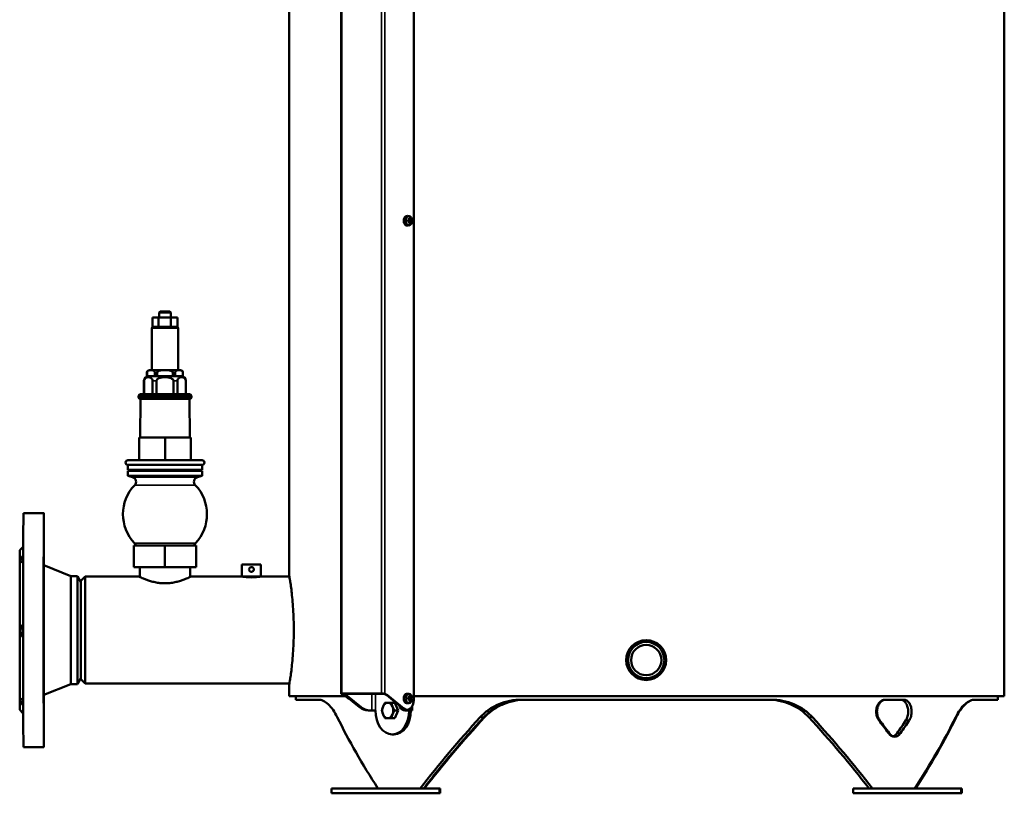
# Model space of a CAD drawing. Header units: millimetres. Extents: x -1252 to 7038, y -1657 to 2073.
# Tile 30 of 54: x 5079 to 5899, y -453 to 191. Entities that reach past the tile are written whole.
import ezdxf

# ---------------------------------------------------------------- set-up
doc = ezdxf.new("R2010")
doc.units = ezdxf.units.MM
doc.layers.add('Видимые тонкие (ГОСТ)', color=7, linetype='Continuous', lineweight=35)
doc.layers.add('Видимый контур (ГОСТ)', color=7, linetype='Continuous', lineweight=50)

msp = doc.modelspace()

# ---------------------------------------------------------------- linework, layer by layer
at = {"layer": 'Видимые тонкие (ГОСТ)'}
for p, q in [((5347.07, -369.96), (5347.07, 521)), ((5380.26, 521), (5380.26, -369.96)), ((5383.09, 521), (5383.09, -370.16)), ((5210.71, -65.5), (5188.76, -65.5)), ((5184.77, -102.47), (5184.73, -102.47)), ((5193.18, -102.47), (5191.29, -102.47)), ((5208.14, -102.47), (5206.25, -102.47)), ((5214.73, -102.47), (5214.69, -102.47)), ((5182.33, -109.47), (5182.23, -109.47)), ((5192.62, -109.47), (5189.4, -109.47)), ((5210.03, -109.47), (5206.8, -109.47)), ((5217.23, -109.47), (5217.13, -109.47)), ((5221.73, -121.97), (5177.73, -121.97)), ((5177.73, -122.93), (5221.73, -122.93)), ((5172.74, -189.65), (5226.73, -189.65)), ((5174.49, -196.26), (5224.98, -196.26)), ((5174.38, -244.62), (5225.09, -244.62)), ((5347.78, -370.01), (5347.78, -370.16)), ((5349.65, -371.3), (5349.2, -371.3)), ((5350.26, -371.88), (5351.67, -371.88)), ((5352.03, -373.32), (5351.68, -373.32)), ((5372.21, -384), (5372.21, -370.01)), ((5375.04, -384), (5375.04, -370.01)), ((5385.21, -371.3), (5384.51, -371.3)), ((5363.26, -381.32), (5361.84, -381.32)), ((5398.67, -382.27), (5397.96, -382.27)), ((5398.62, -383.61), (5400.04, -383.61)), ((5404.69, -384), (5404.69, -381.95)), ((5465.44, -389.65), (5462.48, -389.65)), ((5736.31, -389.65), (5739.27, -389.65)), ((5794.69, -392.07), (5795.3, -392.07)), ((5817.25, -392.07), (5820.08, -392.07)), ((5859.12, -389.65), (5858.73, -389.65)), ((5803.3, -402.93), (5802.71, -402.93)), ((5812.72, -402.93), (5809.89, -402.93))]:
    msp.add_line(p, q, dxfattribs=at)
at = {"layer": 'Видимый контур (ГОСТ)'}
for p, q in [((5899.23, -372), (5899.23, 625)), ((5303.23, -271.55), (5303.23, 524.55)), ((5346.49, 521), (5346.49, -369.98)), ((5407.16, 501), (5407.16, -375.34)), ((5403.15, 27.81), (5401.75, 27.98)), ((5402.05, 24.69), (5402.87, 24.69)), ((5403.62, 25.94), (5403.16, 25.56)), ((5403.78, 25.04), (5403.24, 25.04)), ((5403.24, 25.04), (5403.24, 25.04)), ((5404.52, 24.69), (5405, 24.69)), ((5403.15, 20.19), (5401.75, 20.02)), ((5402.87, 23.31), (5402.05, 23.31)), ((5402.77, 24.38), (5402.06, 24.38)), ((5402.06, 23.62), (5402.77, 23.62)), ((5402.76, 23.62), (5402.76, 24.38)), ((5402.78, 23.61), (5402.77, 23.62)), ((5402.99, 24.38), (5402.84, 24.46)), ((5402.99, 23.62), (5402.84, 23.54)), ((5402.99, 24.38), (5404.24, 24.38)), ((5404.24, 23.62), (5402.99, 23.62)), ((5403.16, 22.44), (5403.62, 22.06)), ((5403.24, 22.96), (5403.78, 22.96)), ((5403.78, 22.96), (5403.78, 22.96)), ((5404.24, 24.39), (5404.24, 24.38)), ((5404.72, 24.38), (5404.24, 24.38)), ((5404.24, 23.62), (5404.72, 23.62)), ((5405, 23.31), (5404.52, 23.31)), ((5189.35, -56.5), (5194.2, -56.5)), ((5189.35, -64.59), (5189.35, -56.5)), ((5194.2, -56.5), (5204.59, -56.5)), ((5194.2, -64.59), (5194.2, -56.5)), ((5195.77, -51.5), (5194.77, -52.5)), ((5204.7, -52.5), (5194.77, -52.5)), ((5194.77, -56.5), (5194.77, -52.5)), ((5195.77, -51.5), (5203.7, -51.5)), ((5203.7, -51.5), (5204.7, -52.5)), ((5204.59, -56.5), (5210.12, -56.5)), ((5204.59, -64.59), (5204.59, -56.5)), ((5204.7, -56.5), (5204.7, -52.5)), ((5210.12, -64.59), (5210.12, -56.5)), ((5188.76, -65.5), (5188.76, -100.47)), ((5189.77, -64.5), (5193.79, -64.5)), ((5195.1, -64.5), (5203.69, -64.5)), ((5205.07, -64.5), (5209.64, -64.5)), ((5210.71, -65.5), (5210.71, -100.47)), ((5184.73, -105.47), (5184.73, -102.47)), ((5184.73, -105.47), (5184.77, -105.47)), ((5184.77, -105.47), (5184.77, -102.47)), ((5188.03, -105.47), (5184.77, -105.47)), ((5186.73, -100.47), (5212.73, -100.47)), ((5191.29, -105.47), (5188.03, -105.47)), ((5191.29, -102.47), (5191.29, -105.47)), ((5191.29, -105.47), (5193.18, -105.47)), ((5193.18, -105.47), (5193.18, -102.47)), ((5199.71, -105.47), (5193.18, -105.47)), ((5206.25, -105.47), (5199.71, -105.47)), ((5206.25, -102.47), (5206.25, -105.47)), ((5206.25, -105.47), (5208.14, -105.47)), ((5208.14, -105.47), (5208.14, -102.47)), ((5211.42, -105.47), (5208.14, -105.47)), ((5214.69, -105.47), (5211.42, -105.47)), ((5214.69, -102.47), (5214.69, -105.47)), ((5214.69, -105.47), (5214.73, -105.47)), ((5214.73, -105.47), (5214.73, -102.47)), ((5182.23, -120.47), (5182.23, -109.47)), ((5182.33, -120.47), (5182.33, -109.47)), ((5189.4, -109.47), (5189.4, -120.47)), ((5192.62, -120.47), (5192.62, -109.47)), ((5206.8, -109.47), (5206.8, -120.47)), ((5210.03, -120.47), (5210.03, -109.47)), ((5217.13, -109.47), (5217.13, -120.47)), ((5217.23, -120.47), (5217.23, -109.47)), ((5177.73, -121.97), (5177.73, -122.93)), ((5179.23, -120.47), (5220.23, -120.47)), ((5221.73, -121.97), (5221.73, -122.93)), ((5179.23, -124.43), (5178.92, -156.5)), ((5179.23, -124.43), (5220.23, -124.43)), ((5220.23, -124.43), (5220.55, -156.5)), ((5178.19, -156.5), (5178.28, -156.5)), ((5178.19, -175.47), (5178.19, -156.5)), ((5178.28, -156.5), (5199.82, -156.5)), ((5178.28, -175.47), (5178.28, -156.5)), ((5199.82, -175.47), (5199.82, -156.5)), ((5199.82, -156.5), (5221.28, -156.5)), ((5221.28, -175.47), (5221.28, -156.5)), ((5168.73, -179.46), (5230.73, -179.46)), ((5168.73, -179.46), (5168.73, -183.46)), ((5168.84, -175.47), (5230.62, -175.47)), ((5230.73, -179.46), (5230.73, -183.46)), ((5168.73, -183.46), (5230.73, -183.46)), ((5168.73, -184.46), (5230.73, -184.46)), ((5168.73, -184.46), (5168.73, -188.46)), ((5168.73, -188.46), (5230.73, -188.46)), ((5172.74, -189.65), (5168.73, -188.46)), ((5170.23, -183.46), (5170.23, -184.46)), ((5226.73, -189.65), (5230.73, -188.46)), ((5229.23, -183.46), (5229.23, -184.46)), ((5230.73, -184.46), (5230.73, -188.46)), ((5081.73, -219.5), (5098.73, -219.5)), ((5078.73, -250.5), (5081.64, -247.6)), ((5173.71, -246.5), (5199.69, -246.5)), ((5173.71, -264.5), (5173.71, -246.5)), ((5199.69, -246.5), (5225.71, -246.5)), ((5199.69, -264.5), (5199.69, -246.5)), ((5225.71, -246.5), (5225.75, -246.5)), ((5225.71, -264.5), (5225.71, -246.5)), ((5225.75, -264.5), (5225.75, -246.5)), ((5279.73, -262.5), (5263.73, -262.5)), ((5263.73, -272.5), (5263.73, -262.5)), ((5279.73, -272.5), (5279.73, -262.5)), ((5121.23, -272), (5098.73, -263)), ((5173.71, -264.5), (5199.69, -264.5)), ((5178.78, -272.76), (5178.78, -264.5)), ((5199.69, -264.5), (5225.71, -264.5)), ((5220.69, -272.76), (5220.69, -264.5)), ((5225.71, -264.5), (5225.75, -264.5)), ((5121.23, -272), (5126.85, -272)), ((5129.72, -276.98), (5126.85, -272)), ((5129.73, -276), (5133.23, -272.5)), ((5178.23, -272.5), (5133.23, -272.5)), ((5263.73, -272.5), (5221.23, -272.5)), ((5279.73, -272.5), (5263.73, -272.5)), ((5264.73, -272.54), (5264.73, -272.5)), ((5278.73, -272.54), (5278.73, -272.5)), ((5303.46, -272.5), (5279.73, -272.5)), ((5600.82, -325.38), (5600.78, -325.38)), ((5129.72, -357.02), (5126.85, -362)), ((5129.73, -358), (5133.23, -361.5)), ((5600.82, -358.62), (5600.78, -358.62)), ((5121.23, -362), (5098.73, -371)), ((5121.23, -362), (5126.85, -362)), ((5303.46, -361.5), (5133.23, -361.5)), ((5303.23, -372), (5303.23, -362.45)), ((5303.23, -372), (5350.06, -372)), ((5308.73, -375), (5308.73, -372)), ((5327.73, -375), (5308.73, -375)), ((5347.07, -369.96), (5380.26, -369.96)), ((5380.97, -370.01), (5347.78, -370.01)), ((5351.68, -373.32), (5349.2, -371.3)), ((5361.84, -381.32), (5350.26, -371.88)), ((5351.67, -371.88), (5363.26, -381.32)), ((5397.96, -382.27), (5384.51, -371.3)), ((5385.21, -371.3), (5398.67, -382.27)), ((5403.15, -370.19), (5401.75, -370.02)), ((5402.05, -373.31), (5402.87, -373.31)), ((5402.87, -374.69), (5402.05, -374.69)), ((5402.77, -373.62), (5402.06, -373.62)), ((5402.06, -374.38), (5402.77, -374.38)), ((5402.76, -374.38), (5402.76, -373.62)), ((5402.78, -374.39), (5402.77, -374.38)), ((5402.99, -373.62), (5402.84, -373.54)), ((5402.99, -374.38), (5402.84, -374.46)), ((5402.99, -373.62), (5404.24, -373.62)), ((5404.24, -374.38), (5402.99, -374.38)), ((5403.62, -372.06), (5403.16, -372.44)), ((5403.16, -375.56), (5403.62, -375.94)), ((5403.78, -372.96), (5403.24, -372.96)), ((5403.24, -372.96), (5403.24, -372.96)), ((5403.24, -375.04), (5403.78, -375.04)), ((5403.78, -375.04), (5403.78, -375.04)), ((5404.24, -373.61), (5404.24, -373.62)), ((5404.72, -373.62), (5404.24, -373.62)), ((5404.24, -374.38), (5404.72, -374.38)), ((5404.52, -373.31), (5405, -373.31)), ((5405, -374.69), (5404.52, -374.69)), ((5407.16, -372), (5899.23, -372)), ((5704.92, -375), (5496.79, -375)), ((5815.32, -375), (5799.94, -375)), ((5893.73, -375), (5874.45, -375)), ((5893.73, -375), (5893.73, -372)), ((5078.73, -383.5), (5081.64, -386.4)), ((5368.93, -384), (5370.34, -384)), ((5370.34, -384), (5372.21, -384)), ((5372.21, -384), (5375.04, -384)), ((5375.04, -384), (5375.04, -384)), ((5375.04, -384), (5375.04, -384.01)), ((5375.04, -384.01), (5375.04, -384.01)), ((5391.38, -377.5), (5388.47, -377.5)), ((5394.03, -384), (5391.12, -384)), ((5391.38, -377.5), (5394.03, -384)), ((5394.03, -384), (5391.38, -390.5)), ((5401.5, -383.34), (5400.79, -383.34)), ((5401.41, -384), (5402.82, -384)), ((5403.15, -377.81), (5401.75, -377.98)), ((5404.69, -384), (5402.82, -384)), ((5403.27, -384.01), (5403.27, -384)), ((5403.28, -384.01), (5403.27, -384.01)), ((5404.7, -384.01), (5403.28, -384.01)), ((5404.69, -384), (5404.69, -384.01)), ((5404.69, -384), (5405.87, -384)), ((5405.87, -380.44), (5405.87, -384)), ((5391.38, -390.5), (5388.47, -390.5)), ((5389.16, -404), (5390.58, -404)), ((5081.73, -414.5), (5098.73, -414.5)), ((5428.49, -449), (5338.49, -449)), ((5338.49, -453), (5338.49, -449)), ((5429.1, -449), (5428.49, -449)), ((5428.49, -453), (5428.49, -449)), ((5429.1, -453), (5429.1, -449)), ((5863.36, -449), (5773.36, -449)), ((5773.36, -453), (5773.36, -449)), ((5863.97, -449), (5863.36, -449)), ((5863.36, -453), (5863.36, -449)), ((5863.97, -453), (5863.97, -449)), ((5428.49, -453), (5338.49, -453)), ((5429.1, -453), (5428.49, -453)), ((5863.36, -453), (5773.36, -453)), ((5863.97, -453), (5863.36, -453))]:
    msp.add_line(p, q, dxfattribs=at)
for centre, radius, start, end in [((5189.76, -65.5), 1, 101.86249, 180), ((5209.71, -65.5), 1, 0, 65.73556), ((5186.23, -109.47), 4, 90, 180), ((5186.73, -102.47), 2, 90, 180), ((5212.73, -102.47), 2, 0, 90), ((5213.23, -109.47), 4, 0, 90), ((5179.23, -121.97), 1.5, 90, 180), ((5179.23, -122.93), 1.5, 180, 270), ((5220.23, -121.97), 1.5, 0, 90), ((5220.23, -122.93), 1.5, 270, 0), ((5168.84, -177.47), 2, 90, 266.86446), ((5230.62, -177.47), 2, 273.13554, 90), ((5199.73, -220.5), 35, 136.16349, 223.5718), ((5171.6, -193.49), 4, 316.16349, 73.46808), ((5227.87, -193.49), 4, 106.53192, 223.83651), ((5199.73, -220.5), 35, 316.4282, 43.83651), ((5166.86, -251.77), 10.37, 30.56026, 43.5718), ((5232.61, -251.77), 10.37, 136.4282, 149.43974)]:
    msp.add_arc(centre, radius, start, end, dxfattribs=at)
for centre, major_axis, ratio, start_param, end_param in [((5401.5, 24), (0, -4), 0.708095, 3.053746, 6.371032), ((5400.42, 24), (0, -6.36), 0.257778, 1.462241, 1.679352), ((5398.72, 24.71), (4.97, 3.52), 0.4993, 5.250994, 5.402108), ((5398.57, 24.92), (-5.18, -3.67), 0.4993, 2.132237, 2.23768), ((5399.66, 22.92), (-5.89, -2.4), 0.353851, 3.748237, 3.965348), ((5398.73, 24), (0, -6.44), 0.706117, 1.752124, 1.899603), ((5398.95, 24), (0, 6.16), 0.706117, 4.882131, 5.032192), ((5399.49, 24), (0, -6.16), 0.706117, 1.740538, 1.890599), ((5399.73, 24.71), (4.97, -3.52), 0.4993, 0.881077, 1.032191), ((5430.91, -19.33), (-34.72, 46.61), 0.179841, 5.811585, 5.811803), ((5399.71, 24), (0, 6.44), 0.706117, 4.893716, 5.041196), ((5399.88, 24.92), (-5.18, 3.67), 0.4993, 4.045505, 4.150949), ((5398.9, 24), (0, 6.36), 0.96548, 4.603833, 4.820944), ((5429.9, 68.75), (-34.72, -46.61), 0.179841, 0.471382, 0.4716), ((5398.72, 23.29), (-4.97, 3.52), 0.4993, 4.02267, 4.173784), ((5398.57, 23.07), (5.18, -3.67), 0.4993, 0.903912, 1.009356), ((5398.73, 24), (0, -6.44), 0.706117, 1.24199, 1.389469), ((5399.66, 25.08), (5.89, -2.4), 0.353851, 5.45943, 5.676541), ((5398.95, 24), (0, 6.16), 0.706117, 4.392586, 4.542647), ((5367.53, 67.33), (34.72, -46.61), 0.179841, 0.205043, 0.205261), ((5399.49, 24), (0, -6.16), 0.706117, 1.250993, 1.401055), ((5399.73, 23.29), (-4.97, -3.52), 0.4993, 2.109402, 2.260515), ((5399.71, 24), (0, 6.44), 0.706117, 4.383582, 4.531062), ((5399.88, 23.07), (5.18, 3.67), 0.4993, 5.273829, 5.379273), ((5368.54, -20.75), (34.72, 46.61), 0.179841, 6.077924, 6.078142), ((5098.73, -317), (0, 97.5), 0.001398, 5.298806, 10.409157), ((5081.73, -317), (0, 97.5), 0.001398, 0, 3.141593), ((5078.73, -317), (0, 66.5), 0.001398, 0.001398, 3.140195), ((5098.73, -317), (0, 54), 0.001398, 6.282626, 9.425337), ((5121.23, -317), (0, 45), 0.001398, 0, 3.141593), ((5126.85, -317), (0, 45), 0.001398, 6.280764, 9.4272), ((5129.73, -317), (0, -41), 0.001398, 3.142991, 6.281787), ((5133.23, -317), (0, -44.5), 0.001398, 3.141593, 6.283185), ((5345.66, -379.96), (0, 10), 0.708095, 5.759587, 6.081827), ((5346.37, -379.96), (0, 10), 0.708095, 5.863885, 6.081827), ((5353.09, -364.95), (0, -8), 0.708095, 5.397365, 5.759587), ((5354.51, -364.95), (0, 8), 0.708095, 2.255772, 2.617994), ((5353.45, -368.99), (0, -5), 0.708095, 5.759587, 6.075803), ((5380.97, -379.96), (0, 10), 0.708095, 5.759587, 6.081827), ((5381.67, -379.96), (0, 10), 0.708095, 5.759587, 6.081827), ((5401.5, -374), (0, -4), 0.708095, 3.053746, 6.371032), ((5401.5, -375.34), (0, -8), 0.708095, 5.759587, 7.853982), ((5400.42, -374), (0, -6.36), 0.257778, 1.462241, 1.679352), ((5429.9, -329.25), (-34.72, -46.61), 0.179841, 0.471382, 0.4716), ((5398.72, -373.29), (4.97, 3.52), 0.4993, 5.250994, 5.402108), ((5398.72, -374.71), (-4.97, 3.52), 0.4993, 4.02267, 4.173784), ((5398.57, -373.08), (-5.18, -3.67), 0.4993, 2.132237, 2.23768), ((5398.57, -374.93), (5.18, -3.67), 0.4993, 0.903912, 1.009356), ((5399.66, -375.08), (-5.89, -2.4), 0.353851, 3.748237, 3.965348), ((5398.73, -374), (0, -6.44), 0.706117, 1.752124, 1.899603), ((5398.73, -374), (0, -6.44), 0.706117, 1.24199, 1.389469), ((5399.66, -372.92), (5.89, -2.4), 0.353851, 5.45943, 5.676541), ((5398.95, -374), (0, 6.16), 0.706117, 4.882131, 5.032192), ((5398.95, -374), (0, 6.16), 0.706117, 4.392586, 4.542647), ((5367.53, -330.67), (34.72, -46.61), 0.179841, 0.205043, 0.205261), ((5399.49, -374), (0, -6.16), 0.706117, 1.740538, 1.890599), ((5399.49, -374), (0, -6.16), 0.706117, 1.250993, 1.401055), ((5399.73, -373.29), (4.97, -3.52), 0.4993, 0.881077, 1.032191), ((5430.91, -417.33), (-34.72, 46.61), 0.179841, 5.811585, 5.811803), ((5399.73, -374.71), (-4.97, -3.52), 0.4993, 2.109402, 2.260515), ((5399.71, -374), (0, 6.44), 0.706117, 4.893716, 5.041196), ((5399.71, -374), (0, 6.44), 0.706117, 4.383582, 4.531062), ((5399.88, -373.08), (-5.18, 3.67), 0.4993, 4.045505, 4.150949), ((5399.88, -374.93), (5.18, 3.67), 0.4993, 5.273829, 5.379273), ((5368.54, -418.75), (34.72, 46.61), 0.179841, 6.077924, 6.078142), ((5398.9, -374), (0, 6.36), 0.96548, 4.603833, 4.820944), ((5368.93, -364), (0, -20), 0.708095, 5.759587, 6.283185), ((5370.34, -364), (0, -20), 0.708095, 5.759587, 6.283185), ((5389.16, -384), (0, -20), 0.706117, 4.712889, 7.853482), ((5385.41, -384), (0, -6.5), 0.706117, 4.18879, 5.235988), ((5385.41, -384), (0, 6.5), 0.706117, 0, 1.047198), ((5385.41, -384), (0, 6.5), 0.706117, 5.235988, 6.283185), ((5385.41, -384), (0, 6.5), 0.706117, 4.18879, 5.235988), ((5390.58, -384), (0, -20), 0.706117, 0, 1.570296), ((5399.74, -375.77), (0, -8), 0.708095, 5.225157, 6.085315), ((5401.15, -375.77), (0, -8), 0.708095, 5.587387, 6.085315), ((5400.79, -375.34), (0, -8), 0.708095, 5.759587, 6.283185), ((5401.41, -364), (0, -20), 0.708095, 6.085315, 6.283185), ((5402.82, -364), (0, -20), 0.708095, 6.085315, 6.283185), ((5601.23, -474), (-270.16, 270.16), 0.415033, 0.884849, 1.091824), ((5385.41, -384), (0, -6.5), 0.706117, 5.235988, 6.283185), ((5385.41, -384), (0, -6.5), 0.706117, 0, 1.047198), ((5601.23, -474), (-270.16, -270.16), 0.415033, 4.813238, 5.020213), ((5601.23, -474), (266.46, 266.46), 0.415033, 1.667466, 1.877431), ((5601.23, -474), (266.62, 266.62), 0.413395, 1.666068, 1.876032), ((5601.23, -474), (266.62, -266.62), 0.413395, 1.26556, 1.475524), ((5601.23, -474), (270.31, -270.31), 0.413395, 1.264371, 1.471346), ((5601.23, -410), (270.31, -270.31), 0.413395, 1.202973, 1.24013), ((5601.23, -410), (270.16, -270.16), 0.415033, 1.201575, 1.238732), ((5601.23, -410), (266.62, 266.62), 0.413395, 5.128901, 5.166574), ((5601.23, -410), (270.31, 270.31), 0.413395, 5.128566, 5.165723), ((5601.23, -474), (270.31, 270.31), 0.413395, 5.189964, 5.396938), ((5601.23, -474), (-270.16, -270.16), 0.415033, 2.049769, 2.256744)]:
    msp.add_ellipse(centre, major_axis=major_axis, ratio=ratio, start_param=start_param, end_param=end_param, dxfattribs=at)
for centre, major_axis, ratio in [((5402.91, 24), (0, 3.83), 0.708095), ((5098.68, -251.36), (0, 9), 0.001398), ((5098.79, -250.66), (0, 9), 0.001398), ((5098.63, -317.7), (0, -9), 0.001398), ((5600.78, -342), (0, -16.62), 0.999999), ((5600.78, -342), (0, 15.12), 0.999999), ((5600.78, -342), (0, 12.62), 0.999999), ((5098.68, -383.34), (0, -9), 0.001398), ((5098.79, -382.64), (0, -9), 0.001398), ((5402.91, -374), (0, 3.83), 0.708095)]:
    msp.add_ellipse(centre, major_axis=major_axis, ratio=ratio, dxfattribs=at)
for points in [[(5402.87, 24.69), (5402.84, 24.59), (5402.81, 24.49), (5402.78, 24.39)], [(5403.21, 25.16), (5403.22, 25.12), (5403.23, 25.08), (5403.24, 25.04)], [(5404.18, 25.16), (5404.05, 25.12), (5403.92, 25.08), (5403.78, 25.04)], [(5404.52, 24.69), (5404.43, 24.59), (5404.34, 24.49), (5404.24, 24.39)], [(5402.87, 23.31), (5402.84, 23.41), (5402.81, 23.51), (5402.78, 23.61)], [(5403.21, 22.84), (5403.22, 22.88), (5403.23, 22.92), (5403.24, 22.96)], [(5404.18, 22.84), (5404.05, 22.88), (5403.92, 22.92), (5403.78, 22.96)], [(5404.52, 23.31), (5404.43, 23.41), (5404.34, 23.51), (5404.24, 23.61)], [(5189.55, -64.52), (5189.63, -64.51), (5189.7, -64.5), (5189.77, -64.5)], [(5193.79, -64.5), (5193.92, -64.5), (5194.07, -64.53), (5194.2, -64.59)], [(5194.2, -64.59), (5194.49, -64.53), (5194.82, -64.5), (5195.1, -64.5)], [(5203.69, -64.5), (5203.97, -64.5), (5204.3, -64.53), (5204.59, -64.59)], [(5204.59, -64.59), (5204.75, -64.53), (5204.92, -64.5), (5205.07, -64.5)], [(5209.64, -64.5), (5209.79, -64.5), (5209.96, -64.53), (5210.12, -64.59)], [(5402.87, -373.31), (5402.84, -373.41), (5402.81, -373.51), (5402.78, -373.61)], [(5402.87, -374.69), (5402.84, -374.59), (5402.81, -374.49), (5402.78, -374.39)], [(5403.21, -372.84), (5403.22, -372.88), (5403.23, -372.92), (5403.24, -372.96)], [(5403.21, -375.16), (5403.22, -375.12), (5403.23, -375.08), (5403.24, -375.04)], [(5404.18, -372.84), (5404.05, -372.88), (5403.92, -372.92), (5403.78, -372.96)], [(5404.18, -375.16), (5404.05, -375.12), (5403.92, -375.08), (5403.78, -375.04)], [(5404.52, -373.31), (5404.43, -373.41), (5404.34, -373.51), (5404.24, -373.61)], [(5404.52, -374.69), (5404.43, -374.59), (5404.34, -374.49), (5404.24, -374.39)]]:
    msp.add_open_spline(points, degree=3, dxfattribs=at)
for points, weights in [([(5403.04, 26.08), (5403.06, 26.01), (5403.08, 25.94)], [1, 1.00025945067, 1]), ([(5403.62, 25.94), (5403.81, 26.01), (5404.01, 26.08)], [1, 1.00025945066, 1]), ([(5405, 24.69), (5404.86, 24.53), (5404.72, 24.38)], [1, 1.00025945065, 1]), ([(5403.08, 22.06), (5403.06, 21.99), (5403.04, 21.92)], [1, 1.00025945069, 1]), ([(5404.01, 21.92), (5403.81, 21.99), (5403.62, 22.06)], [1, 1.00025945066, 1]), ([(5404.72, 23.62), (5404.86, 23.47), (5405, 23.31)], [1, 1.00025945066, 1]), ([(5403.04, -371.92), (5403.06, -371.99), (5403.08, -372.06)], [1, 1.00025945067, 1]), ([(5403.08, -375.94), (5403.06, -376.01), (5403.04, -376.08)], [1, 1.00025945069, 1]), ([(5403.62, -372.06), (5403.81, -371.99), (5404.01, -371.92)], [1, 1.00025945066, 1]), ([(5404.01, -376.08), (5403.81, -376.01), (5403.62, -375.94)], [1, 1.00025945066, 1]), ([(5405, -373.31), (5404.86, -373.47), (5404.72, -373.62)], [1, 1.00025945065, 1]), ([(5404.72, -374.38), (5404.86, -374.53), (5405, -374.69)], [1, 1.00025945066, 1]), ([(5380.52, -384), (5380.82, -382.26), (5381.43, -380.75)], [1, 1.0379548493, 1]), ([(5381.43, -387.25), (5380.82, -385.74), (5380.52, -384)], [1, 1.0379548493, 1]), ([(5381.43, -380.75), (5382.05, -379.24), (5383.17, -377.5)], [1, 1.0379548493, 1]), ([(5383.17, -377.5), (5384.18, -377.5), (5385.41, -377.5)], [1, 1.0379548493, 1]), ([(5385.41, -377.5), (5386.64, -377.5), (5388.47, -377.5)], [1, 1.0379548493, 1]), ([(5388.47, -377.5), (5388.77, -379.24), (5389.38, -380.75)], [1, 1.0379548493, 1]), ([(5389.38, -380.75), (5390, -382.26), (5391.12, -384)], [1, 1.0379548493, 1]), ([(5391.12, -384), (5390, -385.74), (5389.38, -387.25)], [1, 1.0379548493, 1]), ([(5383.17, -390.5), (5382.05, -388.76), (5381.43, -387.25)], [1, 1.0379548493, 1]), ([(5385.41, -390.5), (5384.18, -390.5), (5383.17, -390.5)], [1, 1.0379548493, 1]), ([(5388.47, -390.5), (5386.64, -390.5), (5385.41, -390.5)], [1, 1.0379548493, 1]), ([(5389.38, -387.25), (5388.77, -388.76), (5388.47, -390.5)], [1, 1.0379548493, 1])]:
    msp.add_rational_spline(points, weights, degree=2, dxfattribs=at)
for points, knots in [([(5182.33, -109.47), (5182.33, -109.25), (5182.36, -108.99), (5182.46, -108.53), (5182.56, -108.25), (5182.82, -107.74), (5183.05, -107.45), (5184.02, -106.54), (5185.02, -106.35), (5186.71, -106.35), (5187.71, -106.54), (5188.68, -107.45), (5188.91, -107.74), (5189.17, -108.25), (5189.27, -108.53), (5189.37, -108.99), (5189.4, -109.25), (5189.4, -109.47)], [-2.380126, -2.380126, -2.380126, -2.380126, -2.313924, -2.313924, -2.229043, -2.229043, -2.092833, -2.092833, -1.586751, -1.586751, -1.080669, -1.080669, -0.944459, -0.944459, -0.859577, -0.859577, -0.793375, -0.793375, -0.793375, -0.793375]), ([(5184.77, -102.47), (5184.77, -102.32), (5184.79, -102.16), (5184.88, -101.85), (5184.96, -101.67), (5185.18, -101.33), (5185.37, -101.15), (5185.91, -100.78), (5186.34, -100.67), (5187.2, -100.55), (5187.64, -100.53), (5188.43, -100.53), (5188.86, -100.55), (5189.73, -100.67), (5190.15, -100.78), (5190.69, -101.15), (5190.89, -101.33), (5191.11, -101.67), (5191.19, -101.85), (5191.27, -102.16), (5191.29, -102.32), (5191.29, -102.47)], [-2.062347, -2.062347, -2.062347, -2.062347, -2.018869, -2.018869, -1.957786, -1.957786, -1.85143, -1.85143, -1.613164, -1.613164, -1.374898, -1.374898, -1.136632, -1.136632, -0.898366, -0.898366, -0.792009, -0.792009, -0.730926, -0.730926, -0.687449, -0.687449, -0.687449, -0.687449]), ([(5192.62, -109.47), (5192.62, -109.25), (5192.68, -108.99), (5192.88, -108.53), (5193.08, -108.25), (5193.61, -107.74), (5194.07, -107.45), (5196.01, -106.54), (5198.02, -106.35), (5201.4, -106.35), (5203.41, -106.54), (5205.35, -107.45), (5205.81, -107.74), (5206.34, -108.25), (5206.54, -108.53), (5206.74, -108.99), (5206.8, -109.25), (5206.8, -109.47)], [-2.380126, -2.380126, -2.380126, -2.380126, -2.313924, -2.313924, -2.229043, -2.229043, -2.092833, -2.092833, -1.586751, -1.586751, -1.080669, -1.080669, -0.944459, -0.944459, -0.859577, -0.859577, -0.793375, -0.793375, -0.793375, -0.793375]), ([(5193.18, -102.47), (5193.18, -102.32), (5193.22, -102.16), (5193.38, -101.85), (5193.55, -101.67), (5193.99, -101.33), (5194.38, -101.15), (5195.47, -100.78), (5196.32, -100.67), (5198.05, -100.55), (5198.92, -100.53), (5200.51, -100.53), (5201.38, -100.55), (5203.11, -100.67), (5203.96, -100.78), (5205.05, -101.15), (5205.44, -101.33), (5205.88, -101.67), (5206.04, -101.85), (5206.21, -102.16), (5206.25, -102.32), (5206.25, -102.47)], [-2.062347, -2.062347, -2.062347, -2.062347, -2.018869, -2.018869, -1.957786, -1.957786, -1.85143, -1.85143, -1.613164, -1.613164, -1.374898, -1.374898, -1.136632, -1.136632, -0.898366, -0.898366, -0.792009, -0.792009, -0.730926, -0.730926, -0.687449, -0.687449, -0.687449, -0.687449]), ([(5208.14, -102.47), (5208.14, -102.32), (5208.16, -102.16), (5208.24, -101.85), (5208.33, -101.67), (5208.55, -101.33), (5208.74, -101.15), (5209.29, -100.78), (5209.71, -100.67), (5210.58, -100.55), (5211.02, -100.53), (5211.81, -100.53), (5212.25, -100.55), (5213.12, -100.67), (5213.54, -100.78), (5214.09, -101.15), (5214.28, -101.33), (5214.5, -101.67), (5214.59, -101.85), (5214.67, -102.16), (5214.69, -102.32), (5214.69, -102.47)], [-2.062347, -2.062347, -2.062347, -2.062347, -2.018869, -2.018869, -1.957786, -1.957786, -1.85143, -1.85143, -1.613164, -1.613164, -1.374898, -1.374898, -1.136632, -1.136632, -0.898366, -0.898366, -0.792009, -0.792009, -0.730926, -0.730926, -0.687449, -0.687449, -0.687449, -0.687449]), ([(5210.03, -109.47), (5210.03, -109.25), (5210.05, -108.99), (5210.16, -108.53), (5210.26, -108.25), (5210.52, -107.74), (5210.75, -107.45), (5211.72, -106.54), (5212.73, -106.35), (5214.42, -106.35), (5215.43, -106.54), (5216.41, -107.45), (5216.64, -107.74), (5216.9, -108.25), (5217, -108.53), (5217.1, -108.99), (5217.13, -109.25), (5217.13, -109.47)], [-2.380126, -2.380126, -2.380126, -2.380126, -2.313924, -2.313924, -2.229043, -2.229043, -2.092833, -2.092833, -1.586751, -1.586751, -1.080669, -1.080669, -0.944459, -0.944459, -0.859577, -0.859577, -0.793375, -0.793375, -0.793375, -0.793375]), ([(5081.62, -260.26), (5081.57, -260.27), (5081.52, -260.28), (5080.91, -260.4), (5080.36, -260.39), (5079.6, -260.01), (5079.38, -259.63), (5079.39, -258.59), (5079.6, -257.89), (5080.37, -256.34), (5080.92, -255.49), (5081.54, -254.64), (5081.58, -254.57), (5081.63, -254.51)], [4.43352, 4.43352, 4.43352, 4.43352, 4.459398, 4.459398, 4.767026, 4.767026, 5.074653, 5.074653, 5.382281, 5.382281, 5.689909, 5.689909, 5.714487, 5.714487, 5.714487, 5.714487]), ([(5271.72, -268.5), (5271.47, -268.5), (5271.2, -268.45), (5270.71, -268.25), (5270.49, -268.09), (5270.13, -267.74), (5269.98, -267.51), (5269.77, -267.02), (5269.72, -266.75), (5269.72, -266.25), (5269.77, -265.98), (5269.98, -265.49), (5270.13, -265.26), (5270.49, -264.91), (5270.71, -264.76), (5271.2, -264.55), (5271.47, -264.5), (5271.97, -264.5), (5272.24, -264.55), (5272.74, -264.76), (5272.96, -264.91), (5273.31, -265.26), (5273.47, -265.49), (5273.67, -265.98), (5273.72, -266.25), (5273.72, -266.5)], [0.3027374, 0.3027374, 0.3027374, 0.3027374, 0.3784165, 0.3784165, 0.4540955, 0.4540955, 0.5297852, 0.5297852, 0.6054748, 0.6054748, 0.6811645, 0.6811645, 0.7568541, 0.7568541, 0.8325332, 0.8325332, 0.9082123, 0.9082123, 0.9838913, 0.9838913, 1.0595704, 1.0595704, 1.13526, 1.13526, 1.2109497, 1.2109497, 1.2109497, 1.2109497]), ([(5271.73, -264.5), (5271.47, -264.5), (5271.2, -264.55), (5270.71, -264.76), (5270.49, -264.91), (5270.14, -265.26), (5269.99, -265.48), (5269.78, -265.97), (5269.73, -266.24), (5269.73, -266.76), (5269.78, -267.03), (5269.99, -267.52), (5270.14, -267.74), (5270.49, -268.09), (5270.71, -268.24), (5271.2, -268.45), (5271.47, -268.5), (5271.72, -268.5)], [-0.9222578, -0.9222578, -0.9222578, -0.9222578, -0.8457641, -0.8457641, -0.768991, -0.768991, -0.6920079, -0.6920079, -0.6150249, -0.6150249, -0.5380418, -0.5380418, -0.4610588, -0.4610588, -0.3842856, -0.3842856, -0.3080715, -0.3080715, -0.3080715, -0.3080715]), ([(5271.73, -268.5), (5271.48, -268.5), (5271.21, -268.45), (5270.72, -268.24), (5270.5, -268.09), (5270.15, -267.74), (5270, -267.52), (5269.79, -267.03), (5269.74, -266.76), (5269.74, -266.24), (5269.79, -265.97), (5270, -265.48), (5270.15, -265.26), (5270.5, -264.91), (5270.72, -264.76), (5271.21, -264.55), (5271.48, -264.5), (5271.73, -264.5)], [-0.921699, -0.921699, -0.921699, -0.921699, -0.8457641, -0.8457641, -0.768991, -0.768991, -0.6920079, -0.6920079, -0.6150249, -0.6150249, -0.5380418, -0.5380418, -0.4610588, -0.4610588, -0.3842856, -0.3842856, -0.3083508, -0.3083508, -0.3083508, -0.3083508]), ([(5271.73, -264.5), (5271.48, -264.5), (5271.22, -264.55), (5270.73, -264.76), (5270.51, -264.91), (5270.15, -265.26), (5270, -265.49), (5269.8, -265.98), (5269.74, -266.25), (5269.74, -266.75), (5269.8, -267.02), (5270, -267.51), (5270.15, -267.74), (5270.51, -268.09), (5270.73, -268.25), (5271.22, -268.45), (5271.48, -268.5), (5271.73, -268.5)], [1.5148045, 1.5148045, 1.5148045, 1.5148045, 1.5893662, 1.5893662, 1.6650452, 1.6650452, 1.7407349, 1.7407349, 1.8164245, 1.8164245, 1.8921142, 1.8921142, 1.9678038, 1.9678038, 2.0434829, 2.0434829, 2.1180445, 2.1180445, 2.1180445, 2.1180445]), ([(5273.72, -266.5), (5273.72, -266.75), (5273.67, -267.02), (5273.47, -267.51), (5273.31, -267.74), (5272.96, -268.09), (5272.74, -268.25), (5272.24, -268.45), (5271.97, -268.5), (5271.72, -268.5)], [0, 0, 0, 0, 0.0756896, 0.0756896, 0.1513793, 0.1513793, 0.2270584, 0.2270584, 0.3027374, 0.3027374, 0.3027374, 0.3027374]), ([(5199.7, -278.04), (5198.33, -278.04), (5196.91, -277.96), (5194.12, -277.66), (5192.73, -277.44), (5190.1, -276.89), (5188.84, -276.57), (5186.52, -275.88), (5185.45, -275.52), (5183.57, -274.84), (5182.68, -274.49), (5181.12, -273.83), (5180.44, -273.53), (5179.33, -273.03), (5178.92, -272.83), (5178.36, -272.57), (5178.23, -272.5), (5178.24, -272.5), (5178.37, -272.57), (5178.69, -272.72), (5178.73, -272.74), (5178.78, -272.76)], [-13.202992, -13.202992, -13.202992, -13.202992, -12.789917, -12.789917, -12.376841, -12.376841, -11.963766, -11.963766, -11.550691, -11.550691, -11.138579, -11.138579, -10.726467, -10.726467, -10.314356, -10.314356, -9.902244, -9.902244, -9.490132, -9.490132, -9.431636, -9.431636, -9.431636, -9.431636]), ([(5221.23, -272.5), (5221.23, -272.5), (5221.1, -272.57), (5220.54, -272.83), (5220.11, -273.03), (5219.01, -273.53), (5218.32, -273.83), (5216.75, -274.49), (5215.86, -274.84), (5213.97, -275.52), (5212.9, -275.88), (5210.58, -276.57), (5209.32, -276.89), (5206.68, -277.44), (5205.29, -277.66), (5202.5, -277.96), (5201.08, -278.04), (5199.7, -278.04)], [-3.300748, -3.300748, -3.300748, -3.300748, -2.888636, -2.888636, -2.476524, -2.476524, -2.064413, -2.064413, -1.652301, -1.652301, -1.239226, -1.239226, -0.82615, -0.82615, -0.413075, -0.413075, 0, 0, 0, 0]), ([(5271.72, -273.09), (5270.81, -273.09), (5269.84, -273.06), (5268.06, -272.95), (5267.24, -272.87), (5265.96, -272.72), (5265.4, -272.64), (5264.66, -272.53), (5264.48, -272.5), (5264.48, -272.5), (5264.57, -272.51), (5264.74, -272.54)], [-4.377961, -4.377961, -4.377961, -4.377961, -4.104335, -4.104335, -3.83071, -3.83071, -3.55709, -3.55709, -3.283471, -3.283471, -3.099626, -3.099626, -3.099626, -3.099626]), ([(5278.98, -272.5), (5278.98, -272.5), (5278.8, -272.53), (5278.06, -272.64), (5277.5, -272.72), (5276.21, -272.87), (5275.39, -272.95), (5273.61, -273.06), (5272.64, -273.09), (5271.72, -273.09)], [-1.09449, -1.09449, -1.09449, -1.09449, -0.820871, -0.820871, -0.547252, -0.547252, -0.273626, -0.273626, 0, 0, 0, 0]), ([(5303.32, -272.5), (5303.32, -272.45), (5303.31, -272.4), (5303.24, -271.77), (5303.22, -271.5), (5303.26, -271.5), (5303.33, -271.77), (5303.54, -272.93), (5303.69, -273.81), (5304.06, -276.13), (5304.28, -277.58), (5304.74, -280.92), (5304.99, -282.81), (5305.45, -286.84), (5305.69, -289.12), (5306.15, -294.09), (5306.36, -296.77), (5306.7, -302.38), (5306.84, -305.3), (5307.03, -311.18), (5307.07, -314.14), (5307.07, -317)], [19.672508, 19.672508, 19.672508, 19.672508, 19.743348, 19.743348, 20.601747, 20.601747, 21.460145, 21.460145, 22.318543, 22.318543, 23.176941, 23.176941, 24.035339, 24.035339, 24.893753, 24.893753, 25.752167, 25.752167, 26.610581, 26.610581, 27.468995, 27.468995, 27.468995, 27.468995]), ([(5081.6, -323.32), (5081.54, -323.26), (5081.49, -323.2), (5080.86, -322.46), (5080.32, -321.61), (5079.55, -319.7), (5079.34, -318.64), (5079.34, -316.59), (5079.55, -315.53), (5080.32, -313.64), (5080.86, -312.8), (5081.49, -312.07), (5081.54, -312.01), (5081.6, -311.94)], [4.430807, 4.430807, 4.430807, 4.430807, 4.459398, 4.459398, 4.767026, 4.767026, 5.074653, 5.074653, 5.382281, 5.382281, 5.689909, 5.689909, 5.718507, 5.718507, 5.718507, 5.718507]), ([(5307.07, -317), (5307.07, -319.86), (5307.03, -322.82), (5306.84, -328.7), (5306.7, -331.62), (5306.36, -337.23), (5306.15, -339.91), (5305.69, -344.88), (5305.45, -347.16), (5304.99, -351.19), (5304.74, -353.08), (5304.28, -356.42), (5304.06, -357.87), (5303.69, -360.19), (5303.54, -361.07), (5303.33, -362.23), (5303.26, -362.5), (5303.22, -362.5), (5303.24, -362.23), (5303.31, -361.6), (5303.32, -361.55), (5303.32, -361.5)], [0, 0, 0, 0, 0.858414, 0.858414, 1.716828, 1.716828, 2.575242, 2.575242, 3.433657, 3.433657, 4.292055, 4.292055, 5.150453, 5.150453, 6.008851, 6.008851, 6.867249, 6.867249, 7.725647, 7.725647, 7.796488, 7.796488, 7.796488, 7.796488]), ([(5081.63, -380.04), (5081.58, -379.97), (5081.54, -379.91), (5080.92, -379.06), (5080.37, -378.22), (5079.6, -376.69), (5079.39, -376.01), (5079.39, -375), (5079.6, -374.64), (5080.36, -374.3), (5080.91, -374.31), (5081.53, -374.44), (5081.57, -374.45), (5081.62, -374.46)], [4.434989, 4.434989, 4.434989, 4.434989, 4.459398, 4.459398, 4.767026, 4.767026, 5.074653, 5.074653, 5.382281, 5.382281, 5.689909, 5.689909, 5.715658, 5.715658, 5.715658, 5.715658]), ([(5327.73, -375), (5328.92, -375), (5330.21, -375.29), (5332.9, -376.53), (5334.3, -377.49), (5337.09, -380.06), (5338.48, -381.68), (5341.06, -385.38), (5342.26, -387.43), (5343.35, -389.65)], [-7.776844, -7.776844, -7.776844, -7.776844, -6.76915, -6.76915, -5.761456, -5.761456, -4.753762, -4.753762, -3.797799, -3.797799, -3.797799, -3.797799]), ([(5347.08, -370.16), (5346.9, -370.11), (5346.75, -370.07), (5346.54, -370.01), (5346.49, -369.99), (5346.49, -369.97), (5346.54, -369.96), (5346.74, -369.96), (5346.9, -369.96), (5347.07, -369.96)], [0.919488, 0.919488, 0.919488, 0.919488, 0.9954699, 0.9954699, 1.0714518, 1.0714518, 1.1468094, 1.1468094, 1.2221669, 1.2221669, 1.2221669, 1.2221669]), ([(5347.78, -370.01), (5347.69, -370.01), (5347.62, -370.01), (5347.51, -370.02), (5347.49, -370.03), (5347.49, -370.05), (5347.52, -370.07), (5347.62, -370.11), (5347.7, -370.14), (5347.78, -370.16)], [-0.6094565, -0.6094565, -0.6094565, -0.6094565, -0.5718304, -0.5718304, -0.5342043, -0.5342043, -0.4959961, -0.4959961, -0.4577879, -0.4577879, -0.4577879, -0.4577879]), ([(5380.26, -369.96), (5380.44, -369.96), (5380.66, -369.96), (5381.16, -369.96), (5381.42, -369.97), (5381.93, -369.99), (5382.2, -370.01), (5382.69, -370.07), (5382.91, -370.11), (5383.09, -370.16)], [0.6110862, 0.6110862, 0.6110862, 0.6110862, 0.6864437, 0.6864437, 0.7618013, 0.7618013, 0.8377832, 0.8377832, 0.9137651, 0.9137651, 0.9137651, 0.9137651]), ([(5382.38, -370.16), (5382.3, -370.14), (5382.18, -370.11), (5381.94, -370.07), (5381.8, -370.05), (5381.55, -370.03), (5381.42, -370.02), (5381.17, -370.01), (5381.06, -370.01), (5380.97, -370.01)], [-0.456398, -0.456398, -0.456398, -0.456398, -0.4181898, -0.4181898, -0.3799816, -0.3799816, -0.3423555, -0.3423555, -0.3047294, -0.3047294, -0.3047294, -0.3047294]), ([(5462.48, -389.65), (5464.51, -387.43), (5466.81, -385.38), (5471.95, -381.68), (5474.82, -380.06), (5480.85, -377.49), (5484.02, -376.53), (5490.42, -375.29), (5493.65, -375), (5496.79, -375)], [-12.075332, -12.075332, -12.075332, -12.075332, -11.11937, -11.11937, -10.111676, -10.111676, -9.103982, -9.103982, -8.096288, -8.096288, -8.096288, -8.096288]), ([(5499.89, -375), (5496.74, -375), (5493.5, -375.29), (5487.07, -376.53), (5483.89, -377.49), (5477.83, -380.06), (5474.94, -381.68), (5469.78, -385.38), (5467.48, -387.43), (5465.44, -389.65)], [8.116526, 8.116526, 8.116526, 8.116526, 9.126276, 9.126276, 10.136026, 10.136026, 11.145776, 11.145776, 12.102228, 12.102228, 12.102228, 12.102228]), ([(5466.15, -389.65), (5468.27, -387.35), (5470.68, -385.22), (5475.95, -381.52), (5478.82, -379.93), (5484.82, -377.42), (5487.97, -376.49), (5494.33, -375.28), (5497.54, -375), (5500.65, -375)], [-12.101825, -12.101825, -12.101825, -12.101825, -11.1055, -11.1055, -10.109175, -10.109175, -9.112851, -9.112851, -8.116526, -8.116526, -8.116526, -8.116526]), ([(5736.31, -389.65), (5734.27, -387.43), (5731.97, -385.38), (5726.8, -381.68), (5723.91, -380.06), (5717.84, -377.49), (5714.66, -376.53), (5708.22, -375.29), (5704.97, -375), (5701.82, -375)], [3.798722, 3.798722, 3.798722, 3.798722, 4.755173, 4.755173, 5.764924, 5.764924, 6.774674, 6.774674, 7.784424, 7.784424, 7.784424, 7.784424]), ([(5704.92, -375), (5708.06, -375), (5711.29, -375.29), (5717.7, -376.53), (5720.87, -377.49), (5726.91, -380.06), (5729.78, -381.68), (5734.93, -385.38), (5737.23, -387.43), (5739.27, -389.65)], [-7.776844, -7.776844, -7.776844, -7.776844, -6.76915, -6.76915, -5.761456, -5.761456, -4.753762, -4.753762, -3.797799, -3.797799, -3.797799, -3.797799]), ([(5794.69, -392.07), (5794.69, -392.07), (5794.69, -392.07), (5794.02, -391.18), (5793.44, -390.06), (5792.67, -387.6), (5792.48, -386.26), (5792.48, -383.74), (5792.67, -382.41), (5793.44, -379.94), (5794.02, -378.82), (5795.35, -377.04), (5796.2, -376.27), (5798.03, -375.25), (5799.02, -375), (5799.94, -375)], [-3.768494, -3.768494, -3.768494, -3.768494, -3.768233, -3.768233, -3.39151, -3.39151, -3.014786, -3.014786, -2.638063, -2.638063, -2.26134, -2.26134, -1.884162, -1.884162, -1.506984, -1.506984, -1.506984, -1.506984]), ([(5800.54, -375), (5799.62, -375), (5798.63, -375.25), (5796.81, -376.27), (5795.97, -377.04), (5794.64, -378.82), (5794.06, -379.94), (5793.29, -382.41), (5793.1, -383.74), (5793.1, -385), (5793.1, -386.26), (5793.29, -387.6), (5794.06, -390.06), (5794.64, -391.18), (5795.3, -392.07), (5795.3, -392.07), (5795.3, -392.07)], [-1.507803, -1.507803, -1.507803, -1.507803, -1.130625, -1.130625, -0.753447, -0.753447, -0.376723, -0.376723, 0, 0, 0, 0.376723, 0.376723, 0.753447, 0.753447, 0.753707, 0.753707, 0.753707, 0.753707]), ([(5817.25, -392.07), (5817.25, -392.07), (5817.25, -392.07), (5817.84, -391.18), (5818.35, -390.06), (5819.02, -387.6), (5819.18, -386.26), (5819.18, -385), (5819.18, -383.74), (5819.02, -382.41), (5818.35, -379.94), (5817.84, -378.82), (5816.66, -377.04), (5815.91, -376.27), (5814.26, -375.25), (5813.35, -375), (5812.49, -375)], [5.275929, 5.275929, 5.275929, 5.275929, 5.276196, 5.276196, 5.652921, 5.652921, 6.029645, 6.029645, 6.029645, 6.40637, 6.40637, 6.783094, 6.783094, 7.160286, 7.160286, 7.537477, 7.537477, 7.537477, 7.537477]), ([(5815.32, -375), (5816.18, -375), (5817.08, -375.25), (5818.74, -376.27), (5819.49, -377.04), (5820.67, -378.82), (5821.18, -379.94), (5821.85, -382.41), (5822.02, -383.74), (5822.02, -385), (5822.02, -386.26), (5821.85, -387.6), (5821.18, -390.06), (5820.67, -391.18), (5820.08, -392.07), (5820.08, -392.07), (5820.08, -392.07)], [-1.507803, -1.507803, -1.507803, -1.507803, -1.130625, -1.130625, -0.753447, -0.753447, -0.376723, -0.376723, 0, 0, 0, 0.376723, 0.376723, 0.753447, 0.753447, 0.753707, 0.753707, 0.753707, 0.753707]), ([(5858.73, -389.65), (5859.86, -387.35), (5861.12, -385.23), (5863.76, -381.52), (5865.15, -379.94), (5867.92, -377.43), (5869.31, -376.49), (5871.98, -375.28), (5873.27, -375), (5874.45, -375)], [-12.074947, -12.074947, -12.074947, -12.074947, -11.080282, -11.080282, -10.085617, -10.085617, -9.090953, -9.090953, -8.096288, -8.096288, -8.096288, -8.096288]), ([(5874.74, -375), (5873.55, -375), (5872.26, -375.29), (5869.57, -376.53), (5868.17, -377.49), (5865.38, -380.06), (5863.99, -381.68), (5861.4, -385.38), (5860.21, -387.43), (5859.12, -389.65)], [8.096288, 8.096288, 8.096288, 8.096288, 9.103982, 9.103982, 10.111676, 10.111676, 11.11937, 11.11937, 12.075332, 12.075332, 12.075332, 12.075332]), ([(5812.72, -402.93), (5812.11, -403.82), (5811.33, -404.59), (5809.6, -405.61), (5808.66, -405.86), (5806.88, -405.86), (5805.93, -405.61), (5804.16, -404.59), (5803.35, -403.82), (5802.71, -402.93)], [-5.274054, -5.274054, -5.274054, -5.274054, -4.897336, -4.897336, -4.520618, -4.520618, -4.1439, -4.1439, -3.767182, -3.767182, -3.767182, -3.767182]), ([(5803.3, -402.93), (5803.94, -403.82), (5804.75, -404.59), (5805.96, -405.29), (5806.3, -405.44), (5806.65, -405.56)], [-5.2740545, -5.2740545, -5.2740545, -5.2740545, -4.8973363, -4.8973363, -4.7560474, -4.7560474, -4.7560474, -4.7560474]), ([(5806.36, -405.65), (5806.79, -405.53), (5807.23, -405.34), (5808.5, -404.59), (5809.28, -403.82), (5809.89, -402.93)], [4.7159406, 4.7159406, 4.7159406, 4.7159406, 4.8973477, 4.8973477, 5.2740668, 5.2740668, 5.2740668, 5.2740668])]:
    msp.add_open_spline(points, degree=3, knots=knots, dxfattribs=at)

doc.saveas('drawing.dxf')
